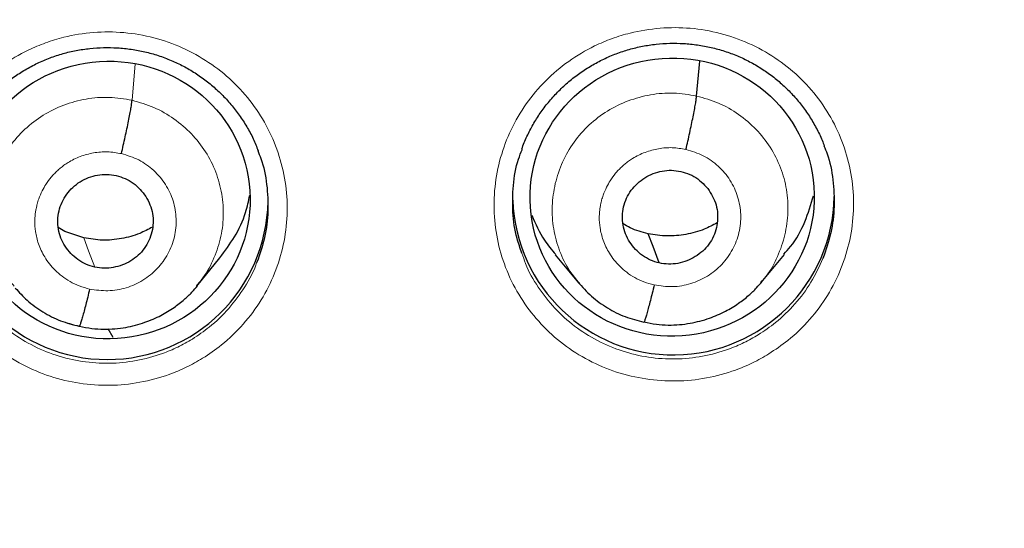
# Model space of a CAD drawing. Header units: millimetres. Extents: x 8 to 2230, y 12 to 2204.
# Tile 72 of 162: x 1082.95 to 1093.36, y 1874.97 to 1880.35. Entities that reach past the tile are written whole.
import ezdxf

# ---------------------------------------------------------------- set-up
doc = ezdxf.new("R2010")
doc.units = ezdxf.units.MM

msp = doc.modelspace()

# ---------------------------------------------------------------- linework, layer by layer
at = {"color": 7, "linetype": 'Continuous', "lineweight": 30}
for p, q in [((1090.109, 1879.543), (1090.142, 1879.911)), ((1083.43, 1878.111), (1083.36, 1878.154)), ((1083.628, 1878.043), (1083.43, 1878.111)), ((1084.823, 1877.533), (1085.068, 1877.831)), ((1088.614, 1877.862), (1088.86, 1877.567)), ((1090.792, 1877.57), (1091.037, 1877.867)), ((1090.795, 1877.583), (1090.788, 1877.574)), ((1083.582, 1877.107), (1083.578, 1877.105)), ((1083.941, 1876.99), (1083.888, 1877.079))]:
    msp.add_line(p, q, dxfattribs=at)
at = {"color": 252, "linetype": 'Continuous', "lineweight": 0}
for p, q in [((1084.14, 1879.499), (1084.174, 1879.884)), ((1083.578, 1877.105), (1083.471, 1877.141))]:
    msp.add_line(p, q, dxfattribs=at)
at = {"color": 252, "linetype": 'Continuous', "lineweight": 0, "flags": 128}
msp.add_lwpolyline([(1083.745, 1877.733), (1083.679, 1877.907), (1083.628, 1878.043)], dxfattribs=at)
at = {"color": 7, "linetype": 'Continuous', "lineweight": 30, "flags": 128}
msp.add_lwpolyline([(1089.714, 1877.777), (1089.649, 1877.95), (1089.597, 1878.087)], dxfattribs=at)
at = {"color": 252, "linetype": 'Continuous', "lineweight": 0}
msp.add_arc((1076.617, 1871.857), 25.451, 359.0232, 180.9095, dxfattribs=at)
at = {"color": 7, "linetype": 'Continuous', "lineweight": 30}
for centre, start, end in [((1089.863, 1878.505), 182.1507, 359.1506), ((1083.877, 1878.456), 180.8376, 359.1624)]:
    msp.add_arc(centre, 1.7, start, end, dxfattribs=at)
for centre, major_axis, ratio in [((1083.891, 1878.443), (1.494, 0.097), 0.981131), ((1089.85, 1878.474), (1.499, 0.108), 0.979023)]:
    msp.add_ellipse(centre, major_axis=major_axis, ratio=ratio, dxfattribs=at)
for points, knots in [([(1123.743, 1870.518), (1123.756, 1870.661), (1123.782, 1870.96), (1123.817, 1871.431), (1123.85, 1871.948), (1123.88, 1872.508), (1123.904, 1873.114), (1123.921, 1873.764), (1123.929, 1874.438), (1123.927, 1875.133), (1123.915, 1875.847), (1123.89, 1876.598), (1123.851, 1877.378), (1123.798, 1878.175), (1123.712, 1879.183), (1123.578, 1880.396), (1123.376, 1881.807), (1123.128, 1883.207), (1122.836, 1884.593), (1122.502, 1885.965), (1122.118, 1887.352), (1121.683, 1888.752), (1121.193, 1890.162), (1120.662, 1891.55), (1120.129, 1892.818), (1119.609, 1893.967), (1119.114, 1894.992), (1118.607, 1895.983), (1118.087, 1896.941), (1117.558, 1897.866), (1117.021, 1898.758), (1116.482, 1899.61), (1115.943, 1900.424), (1115.405, 1901.201), (1114.871, 1901.94), (1114.342, 1902.644), (1113.82, 1903.312), (1113.305, 1903.945), (1112.8, 1904.545), (1112.3, 1905.119), (1111.796, 1905.679), (1111.274, 1906.24), (1110.727, 1906.81), (1110.149, 1907.391), (1109.536, 1907.986), (1108.886, 1908.593), (1108.197, 1909.211), (1107.473, 1909.835), (1106.713, 1910.463), (1105.914, 1911.094), (1105.077, 1911.725), (1104.307, 1912.278), (1103.607, 1912.761), (1102.979, 1913.179), (1102.31, 1913.607), (1101.601, 1914.045), (1100.849, 1914.489), (1100.054, 1914.938), (1099.24, 1915.378), (1098.408, 1915.805), (1097.561, 1916.22), (1096.674, 1916.633), (1095.748, 1917.04), (1094.781, 1917.442), (1093.789, 1917.828), (1092.773, 1918.198), (1091.734, 1918.551), (1090.657, 1918.89), (1089.543, 1919.213), (1088.39, 1919.516), (1087.199, 1919.799), (1085.971, 1920.058), (1084.75, 1920.283), (1083.54, 1920.474), (1082.343, 1920.633), (1081.119, 1920.763), (1079.866, 1920.865), (1078.587, 1920.931), (1077.554, 1920.963), (1076.947, 1920.959), (1076.776, 1920.958)], [0, 0, 0, 0, 0.005494, 0.011571, 0.018232, 0.025477, 0.033308, 0.041725, 0.050729, 0.059499, 0.068765, 0.078526, 0.088784, 0.099248, 0.109693, 0.128299, 0.146842, 0.165323, 0.183741, 0.202094, 0.22038, 0.23985, 0.259237, 0.278535, 0.297739, 0.31276, 0.327599, 0.342038, 0.35607, 0.369968, 0.383443, 0.396496, 0.409128, 0.421342, 0.433138, 0.444517, 0.455459, 0.465991, 0.476113, 0.485829, 0.495456, 0.505282, 0.515477, 0.526042, 0.536979, 0.548521, 0.560452, 0.572772, 0.585484, 0.598589, 0.612092, 0.625996, 0.635216, 0.644931, 0.655143, 0.665856, 0.677074, 0.688802, 0.701041, 0.712712, 0.724817, 0.737359, 0.750338, 0.763757, 0.777618, 0.791262, 0.80531, 0.819761, 0.834616, 0.849872, 0.865529, 0.881585, 0.898037, 0.913147, 0.928574, 0.944316, 0.960371, 0.976739, 0.993419, 1, 1, 1, 1]), ([(1076.776, 1917.051), (1076.907, 1917.051), (1077.289, 1917.05), (1077.923, 1917.039), (1078.675, 1917.014), (1079.428, 1916.977), (1080.179, 1916.928), (1080.929, 1916.866), (1081.679, 1916.792), (1082.427, 1916.706), (1083.173, 1916.607), (1083.918, 1916.497), (1084.66, 1916.374), (1085.401, 1916.239), (1086.139, 1916.092), (1086.874, 1915.933), (1087.607, 1915.763), (1088.337, 1915.58), (1089.063, 1915.385), (1089.786, 1915.178), (1090.506, 1914.96), (1091.222, 1914.73), (1091.933, 1914.488), (1092.641, 1914.235), (1093.344, 1913.97), (1094.042, 1913.693), (1094.736, 1913.406), (1095.425, 1913.107), (1096.108, 1912.797), (1096.786, 1912.475), (1097.459, 1912.143), (1098.126, 1911.8), (1098.787, 1911.445), (1099.442, 1911.081), (1100.091, 1910.705), (1100.733, 1910.319), (1101.368, 1909.922), (1101.997, 1909.516), (1102.619, 1909.099), (1103.234, 1908.671), (1103.841, 1908.234), (1104.441, 1907.787), (1105.033, 1907.331), (1105.617, 1906.864), (1106.193, 1906.388), (1106.762, 1905.903), (1107.321, 1905.409), (1107.873, 1904.905), (1108.416, 1904.393), (1108.95, 1903.872), (1109.475, 1903.342), (1109.991, 1902.804), (1110.498, 1902.257), (1110.995, 1901.702), (1111.483, 1901.139), (1111.962, 1900.568), (1112.43, 1899.99), (1112.889, 1899.404), (1113.338, 1898.81), (1113.777, 1898.209), (1114.205, 1897.601), (1114.623, 1896.987), (1115.031, 1896.365), (1115.428, 1895.737), (1115.814, 1895.102), (1116.19, 1894.462), (1116.554, 1893.815), (1116.908, 1893.162), (1117.25, 1892.504), (1117.581, 1891.84), (1117.901, 1891.171), (1118.21, 1890.496), (1118.507, 1889.817), (1118.792, 1889.133), (1119.066, 1888.445), (1119.328, 1887.752), (1119.578, 1887.055), (1119.817, 1886.353), (1120.044, 1885.648), (1120.258, 1884.94), (1120.461, 1884.228), (1120.651, 1883.513), (1120.829, 1882.795), (1120.995, 1882.074), (1121.149, 1881.35), (1121.291, 1880.624), (1121.42, 1879.896), (1121.536, 1879.166), (1121.618, 1878.604), (1121.658, 1878.286), (1121.667, 1878.212)], [0, 0, 0, 0, 0.006029, 0.017545, 0.029061, 0.040577, 0.052093, 0.063608, 0.075124, 0.08664, 0.098156, 0.109672, 0.121188, 0.132704, 0.14422, 0.155736, 0.167252, 0.178768, 0.190284, 0.2018, 0.213316, 0.224832, 0.236348, 0.247864, 0.25938, 0.270897, 0.282413, 0.293929, 0.305445, 0.316962, 0.328478, 0.339995, 0.351511, 0.363028, 0.374544, 0.386061, 0.397578, 0.409094, 0.420611, 0.432128, 0.443645, 0.455162, 0.466679, 0.478196, 0.489713, 0.50123, 0.512747, 0.524265, 0.535782, 0.547299, 0.558817, 0.570334, 0.581852, 0.593369, 0.604887, 0.616405, 0.627923, 0.63944, 0.650958, 0.662476, 0.673994, 0.685512, 0.697031, 0.708549, 0.720067, 0.731585, 0.743104, 0.754622, 0.766141, 0.777659, 0.789178, 0.800696, 0.812215, 0.823734, 0.835253, 0.846772, 0.85829, 0.869809, 0.881328, 0.892847, 0.904366, 0.915885, 0.927405, 0.938924, 0.950443, 0.961962, 0.973481, 0.985001, 0.99652, 1, 1, 1, 1]), ([(1081.819, 1894.293), (1081.908, 1894.272), (1082.173, 1894.211), (1082.609, 1894.101), (1083.127, 1893.958), (1083.641, 1893.804), (1084.152, 1893.638), (1084.658, 1893.46), (1085.16, 1893.27), (1085.658, 1893.07), (1086.15, 1892.858), (1086.638, 1892.634), (1087.12, 1892.4), (1087.596, 1892.155), (1088.066, 1891.899), (1088.53, 1891.632), (1088.988, 1891.355), (1089.439, 1891.067), (1089.883, 1890.769), (1090.32, 1890.461), (1090.749, 1890.143), (1091.171, 1889.816), (1091.585, 1889.479), (1091.99, 1889.132), (1092.388, 1888.777), (1092.776, 1888.412), (1093.157, 1888.039), (1093.528, 1887.657), (1093.89, 1887.266), (1094.242, 1886.868), (1094.585, 1886.461), (1094.918, 1886.047), (1095.242, 1885.625), (1095.555, 1885.196), (1095.858, 1884.76), (1096.151, 1884.318), (1096.433, 1883.868), (1096.704, 1883.412), (1096.964, 1882.951), (1097.214, 1882.483), (1097.452, 1882.01), (1097.678, 1881.531), (1097.894, 1881.048), (1098.098, 1880.559), (1098.29, 1880.067), (1098.47, 1879.569), (1098.639, 1879.068), (1098.796, 1878.563), (1098.94, 1878.055), (1099.073, 1877.544), (1099.193, 1877.029), (1099.301, 1876.512), (1099.397, 1875.993), (1099.48, 1875.472), (1099.552, 1874.949), (1099.61, 1874.424), (1099.652, 1873.961), (1099.669, 1873.672), (1099.676, 1873.559)], [0, 0, 0, 0, 0.009312, 0.02743, 0.045547, 0.063665, 0.081784, 0.099902, 0.118021, 0.13614, 0.15426, 0.17238, 0.1905, 0.208621, 0.226742, 0.244864, 0.262986, 0.281109, 0.299232, 0.317356, 0.33548, 0.353605, 0.37173, 0.389856, 0.407983, 0.42611, 0.444238, 0.462367, 0.480496, 0.498625, 0.516756, 0.534887, 0.553018, 0.571151, 0.589284, 0.607417, 0.625551, 0.643686, 0.661821, 0.679957, 0.698094, 0.716231, 0.734368, 0.752506, 0.770645, 0.788784, 0.806924, 0.825064, 0.843204, 0.861345, 0.879486, 0.897628, 0.91577, 0.933912, 0.952054, 0.970197, 0.98834, 1, 1, 1, 1]), ([(1082.274, 1878.939), (1082.276, 1878.945), (1082.292, 1878.997), (1082.334, 1879.089), (1082.4, 1879.216), (1082.477, 1879.335), (1082.565, 1879.449), (1082.663, 1879.556), (1082.771, 1879.654), (1082.886, 1879.744), (1083.009, 1879.823), (1083.138, 1879.892), (1083.271, 1879.949), (1083.409, 1879.994), (1083.549, 1880.027), (1083.693, 1880.048), (1083.839, 1880.058), (1083.985, 1880.055), (1084.132, 1880.04), (1084.276, 1880.013), (1084.417, 1879.974), (1084.553, 1879.923), (1084.683, 1879.861), (1084.807, 1879.789), (1084.924, 1879.706), (1085.035, 1879.613), (1085.138, 1879.511), (1085.232, 1879.4), (1085.316, 1879.282), (1085.389, 1879.157), (1085.441, 1879.051), (1085.464, 1878.986), (1085.472, 1878.965)], [0, 0, 0, 0, 0.004701, 0.039579, 0.07408, 0.108657, 0.143509, 0.178589, 0.213823, 0.249125, 0.284371, 0.319477, 0.354378, 0.388991, 0.423478, 0.458251, 0.493272, 0.528466, 0.563743, 0.598988, 0.634112, 0.66906, 0.703733, 0.738133, 0.772786, 0.807774, 0.84301, 0.878378, 0.913732, 0.948921, 0.983835, 1, 1, 1, 1]), ([(1088.261, 1878.981), (1088.263, 1878.987), (1088.279, 1879.039), (1088.321, 1879.132), (1088.387, 1879.258), (1088.464, 1879.378), (1088.552, 1879.492), (1088.65, 1879.599), (1088.757, 1879.698), (1088.873, 1879.787), (1088.996, 1879.867), (1089.125, 1879.936), (1089.258, 1879.993), (1089.396, 1880.038), (1089.536, 1880.072), (1089.68, 1880.093), (1089.825, 1880.103), (1089.972, 1880.101), (1090.118, 1880.086), (1090.263, 1880.059), (1090.404, 1880.02), (1090.54, 1879.97), (1090.67, 1879.909), (1090.794, 1879.836), (1090.911, 1879.754), (1091.022, 1879.661), (1091.125, 1879.559), (1091.219, 1879.448), (1091.303, 1879.33), (1091.375, 1879.206), (1091.427, 1879.1), (1091.451, 1879.035), (1091.458, 1879.014)], [0, 0, 0, 0, 0.004974, 0.039845, 0.074338, 0.108908, 0.143753, 0.178825, 0.214052, 0.249348, 0.28459, 0.319692, 0.354592, 0.389204, 0.423691, 0.458465, 0.493487, 0.528681, 0.56396, 0.599206, 0.634332, 0.669282, 0.703957, 0.738359, 0.773013, 0.808004, 0.84324, 0.87861, 0.913964, 0.949151, 0.984064, 1, 1, 1, 1]), ([(1084.027, 1878.934), (1084.034, 1878.963), (1084.047, 1879.022), (1084.067, 1879.112), (1084.086, 1879.198), (1084.102, 1879.28), (1084.117, 1879.353), (1084.128, 1879.415), (1084.136, 1879.466), (1084.138, 1879.488), (1084.14, 1879.499)], [0, 0, 0, 0, 0.124467, 0.249316, 0.374517, 0.499779, 0.624946, 0.75013, 0.875205, 1, 1, 1, 1]), ([(1089.996, 1878.978), (1090.003, 1879.007), (1090.016, 1879.066), (1090.036, 1879.156), (1090.055, 1879.242), (1090.071, 1879.324), (1090.086, 1879.397), (1090.097, 1879.46), (1090.105, 1879.511), (1090.107, 1879.532), (1090.109, 1879.543)], [0, 0, 0, 0, 0.124273, 0.2490759, 0.374325, 0.4996794, 0.6249487, 0.7502145, 0.8753071, 1, 1, 1, 1]), ([(1085.468, 1878.966), (1085.479, 1878.939), (1085.528, 1878.825), (1085.569, 1878.609), (1085.583, 1878.327), (1085.55, 1878.048), (1085.49, 1877.873), (1085.46, 1877.787)], [0, 0, 0, 0, 0.07362, 0.307392, 0.541189, 0.774987, 1, 1, 1, 1]), ([(1088.262, 1877.882), (1088.243, 1877.933), (1088.192, 1878.073), (1088.16, 1878.316), (1088.165, 1878.598), (1088.202, 1878.823), (1088.251, 1878.946), (1088.266, 1878.981)], [0, 0, 0, 0, 0.146181, 0.397172, 0.648164, 0.899221, 1, 1, 1, 1]), ([(1091.454, 1879.015), (1091.466, 1878.988), (1091.515, 1878.874), (1091.555, 1878.658), (1091.57, 1878.376), (1091.537, 1878.094), (1091.475, 1877.915), (1091.444, 1877.826)], [0, 0, 0, 0, 0.0735, 0.305066, 0.536692, 0.768317, 1, 1, 1, 1]), ([(1089.714, 1877.777), (1089.682, 1877.786), (1089.619, 1877.804), (1089.534, 1877.855), (1089.46, 1877.919), (1089.399, 1877.997), (1089.355, 1878.084), (1089.328, 1878.178), (1089.321, 1878.275), (1089.334, 1878.371), (1089.366, 1878.464), (1089.415, 1878.549), (1089.481, 1878.621), (1089.56, 1878.681), (1089.649, 1878.725), (1089.744, 1878.752), (1089.844, 1878.762), (1089.909, 1878.751), (1089.941, 1878.745)], [0, 0, 0, 0, 0.062616, 0.125098, 0.187759, 0.250494, 0.313059, 0.375346, 0.437602, 0.499995, 0.562389, 0.624649, 0.686939, 0.749505, 0.81224, 0.8749, 0.937383, 1, 1, 1, 1]), ([(1083.745, 1877.733), (1083.713, 1877.742), (1083.65, 1877.761), (1083.565, 1877.812), (1083.491, 1877.876), (1083.43, 1877.954), (1083.385, 1878.04), (1083.358, 1878.134), (1083.352, 1878.232), (1083.364, 1878.329), (1083.396, 1878.421), (1083.446, 1878.506), (1083.512, 1878.579), (1083.59, 1878.64), (1083.679, 1878.684), (1083.775, 1878.709), (1083.874, 1878.718), (1083.94, 1878.707), (1083.972, 1878.701)], [0, 0, 0, 0, 0.062453, 0.124914, 0.187517, 0.250106, 0.312497, 0.374752, 0.437128, 0.499593, 0.562031, 0.624529, 0.68715, 0.749751, 0.81225, 0.874787, 0.937388, 1, 1, 1, 1]), ([(1083.972, 1878.701), (1084.004, 1878.692), (1084.068, 1878.675), (1084.153, 1878.623), (1084.227, 1878.558), (1084.287, 1878.481), (1084.332, 1878.394), (1084.359, 1878.3), (1084.365, 1878.203), (1084.352, 1878.106), (1084.321, 1878.014), (1084.272, 1877.929), (1084.206, 1877.856), (1084.127, 1877.797), (1084.038, 1877.753), (1083.942, 1877.727), (1083.843, 1877.717), (1083.778, 1877.728), (1083.745, 1877.733)], [0, 0, 0, 0, 0.062617, 0.125098, 0.187758, 0.250493, 0.313058, 0.375347, 0.437605, 0.499998, 0.562392, 0.624651, 0.686941, 0.749507, 0.812242, 0.874902, 0.937383, 1, 1, 1, 1]), ([(1089.941, 1878.745), (1089.973, 1878.736), (1090.037, 1878.719), (1090.122, 1878.668), (1090.196, 1878.603), (1090.256, 1878.525), (1090.301, 1878.438), (1090.328, 1878.345), (1090.334, 1878.247), (1090.321, 1878.151), (1090.29, 1878.058), (1090.241, 1877.974), (1090.175, 1877.901), (1090.096, 1877.842), (1090.007, 1877.797), (1089.911, 1877.77), (1089.812, 1877.761), (1089.747, 1877.771), (1089.714, 1877.777)], [0, 0, 0, 0, 0.062616, 0.125098, 0.187759, 0.250494, 0.313059, 0.375346, 0.437603, 0.499995, 0.56239, 0.624649, 0.686939, 0.749505, 0.81224, 0.8749, 0.937383, 1, 1, 1, 1]), ([(1085.067, 1877.832), (1085.121, 1877.904), (1085.232, 1878.052), (1085.339, 1878.279), (1085.371, 1878.433), (1085.384, 1878.494)], [0, 0, 0, 0, 0.3628003, 0.747539, 1, 1, 1, 1]), ([(1091.032, 1877.871), (1091.056, 1877.897), (1091.148, 1877.998), (1091.261, 1878.207), (1091.318, 1878.396), (1091.346, 1878.489)], [0, 0, 0, 0, 0.1504469, 0.5832249, 1, 1, 1, 1]), ([(1088.366, 1878.283), (1088.406, 1878.192), (1088.471, 1878.041), (1088.577, 1877.916), (1088.62, 1877.867)], [0, 0, 0, 0, 0.605696, 1, 1, 1, 1]), ([(1084.356, 1878.157), (1084.311, 1878.133), (1084.208, 1878.078), (1084.028, 1878.03), (1083.826, 1878.01), (1083.694, 1878.032), (1083.628, 1878.043)], [0, 0, 0, 0, 0.2016552, 0.4680847, 0.7337538, 1, 1, 1, 1]), ([(1089.597, 1878.087), (1089.532, 1878.103), (1089.437, 1878.127), (1089.355, 1878.178), (1089.33, 1878.194)], [0, 0, 0, 0, 0.691667, 1, 1, 1, 1]), ([(1090.325, 1878.202), (1090.28, 1878.178), (1090.177, 1878.122), (1089.997, 1878.075), (1089.796, 1878.054), (1089.663, 1878.076), (1089.597, 1878.087)], [0, 0, 0, 0, 0.201707, 0.468119, 0.733772, 1, 1, 1, 1]), ([(1082.905, 1877.512), (1082.945, 1877.468), (1083.032, 1877.372), (1083.195, 1877.255), (1083.381, 1877.159), (1083.516, 1877.125), (1083.583, 1877.108)], [0, 0, 0, 0, 0.222794, 0.483003, 0.741837, 1, 1, 1, 1]), ([(1083.583, 1877.109), (1083.627, 1877.1), (1083.711, 1877.083), (1083.837, 1877.075), (1083.957, 1877.079), (1084.104, 1877.099), (1084.269, 1877.142), (1084.44, 1877.216), (1084.578, 1877.299), (1084.687, 1877.384), (1084.769, 1877.462), (1084.813, 1877.514), (1084.833, 1877.536)], [0, 0, 0, 0, 0.09541, 0.186101, 0.272331, 0.354215, 0.504923, 0.63837, 0.754502, 0.853395, 0.935165, 1, 1, 1, 1]), ([(1088.852, 1877.577), (1088.899, 1877.525), (1088.993, 1877.421), (1089.164, 1877.298), (1089.35, 1877.202), (1089.485, 1877.168), (1089.552, 1877.152)], [0, 0, 0, 0, 0.251692, 0.502245, 0.751453, 1, 1, 1, 1]), ([(1089.552, 1877.153), (1089.596, 1877.144), (1089.68, 1877.127), (1089.806, 1877.119), (1089.926, 1877.123), (1090.073, 1877.143), (1090.238, 1877.186), (1090.408, 1877.26), (1090.547, 1877.344), (1090.656, 1877.429), (1090.738, 1877.508), (1090.782, 1877.559), (1090.801, 1877.581)], [0, 0, 0, 0, 0.095383, 0.186051, 0.272264, 0.354136, 0.504829, 0.638275, 0.754419, 0.853332, 0.93513, 1, 1, 1, 1]), ([(1089.66, 1877.545), (1089.653, 1877.516), (1089.639, 1877.458), (1089.62, 1877.38), (1089.601, 1877.31), (1089.585, 1877.25), (1089.571, 1877.202), (1089.559, 1877.168), (1089.555, 1877.158), (1089.553, 1877.154)], [0, 0, 0, 0, 0.146877, 0.292757, 0.438657, 0.584758, 0.730816, 0.876582, 1, 1, 1, 1]), ([(1083.691, 1877.501), (1083.684, 1877.472), (1083.67, 1877.415), (1083.651, 1877.336), (1083.632, 1877.266), (1083.616, 1877.206), (1083.602, 1877.159), (1083.59, 1877.125), (1083.586, 1877.115), (1083.584, 1877.11)], [0, 0, 0, 0, 0.146662, 0.292486, 0.438453, 0.584688, 0.730891, 0.876758, 1, 1, 1, 1])]:
    msp.add_open_spline(points, degree=3, knots=knots, dxfattribs=at)
at = {"color": 252, "linetype": 'Continuous', "lineweight": 0}
for points, knots in [([(1076.776, 1920.944), (1078.167, 1920.909), (1080.951, 1920.839), (1085.094, 1920.275), (1089.171, 1919.38), (1093.152, 1918.128), (1097.004, 1916.537), (1100.698, 1914.618), (1104.205, 1912.385), (1107.497, 1909.857), (1110.548, 1907.054), (1113.335, 1903.996), (1115.836, 1900.709), (1118.03, 1897.217), (1119.902, 1893.549), (1121.437, 1889.732), (1122.62, 1885.798), (1123.449, 1881.776), (1123.898, 1877.699), (1124.016, 1873.987), (1123.819, 1871.655), (1123.738, 1870.684)], [0, 0, 0, 0, 0.05344, 0.106879, 0.160319, 0.213759, 0.267199, 0.320638, 0.374078, 0.427518, 0.480957, 0.534397, 0.587837, 0.641277, 0.694716, 0.748156, 0.801596, 0.855035, 0.908475, 0.961915, 1, 1, 1, 1]), ([(1084.885, 1876.769), (1084.954, 1876.814), (1085.11, 1876.919), (1085.321, 1877.126), (1085.512, 1877.381), (1085.654, 1877.665), (1085.747, 1877.968), (1085.787, 1878.283), (1085.773, 1878.599), (1085.704, 1878.908), (1085.584, 1879.201), (1085.415, 1879.47), (1085.204, 1879.708), (1084.954, 1879.906), (1084.674, 1880.062), (1084.371, 1880.168), (1084.054, 1880.223), (1083.732, 1880.224), (1083.454, 1880.18), (1083.225, 1880.109), (1083.003, 1880.016), (1082.762, 1879.873), (1082.518, 1879.667), (1082.313, 1879.423), (1082.151, 1879.149), (1082.039, 1878.852), (1081.979, 1878.541), (1081.974, 1878.224), (1082.021, 1877.911), (1082.123, 1877.611), (1082.273, 1877.332), (1082.47, 1877.082), (1082.706, 1876.867), (1082.976, 1876.696), (1083.271, 1876.57), (1083.583, 1876.496), (1083.904, 1876.474), (1084.224, 1876.506), (1084.495, 1876.579), (1084.715, 1876.671), (1084.829, 1876.736), (1084.885, 1876.769)], [0, 0, 0, 0, 0.020689, 0.047539, 0.074388, 0.101238, 0.128087, 0.154935, 0.181783, 0.208628, 0.235473, 0.262316, 0.289158, 0.315999, 0.34284, 0.369681, 0.396523, 0.423367, 0.45021, 0.466975, 0.483741, 0.51059, 0.53744, 0.564289, 0.591139, 0.617988, 0.644837, 0.671684, 0.698531, 0.725375, 0.75222, 0.779061, 0.805903, 0.832744, 0.859585, 0.886427, 0.913269, 0.940114, 0.966958, 0.983479, 1, 1, 1, 1]), ([(1090.871, 1876.815), (1090.94, 1876.861), (1091.098, 1876.966), (1091.31, 1877.174), (1091.5, 1877.43), (1091.643, 1877.714), (1091.736, 1878.018), (1091.775, 1878.332), (1091.761, 1878.648), (1091.692, 1878.957), (1091.573, 1879.25), (1091.404, 1879.519), (1091.192, 1879.756), (1090.942, 1879.954), (1090.662, 1880.109), (1090.359, 1880.214), (1090.043, 1880.269), (1089.721, 1880.269), (1089.443, 1880.224), (1089.213, 1880.154), (1088.992, 1880.06), (1088.751, 1879.917), (1088.506, 1879.71), (1088.301, 1879.465), (1088.139, 1879.191), (1088.028, 1878.894), (1087.968, 1878.583), (1087.962, 1878.266), (1088.01, 1877.953), (1088.111, 1877.654), (1088.262, 1877.374), (1088.459, 1877.125), (1088.694, 1876.911), (1088.964, 1876.74), (1089.259, 1876.615), (1089.572, 1876.542), (1089.893, 1876.52), (1090.213, 1876.552), (1090.483, 1876.626), (1090.702, 1876.717), (1090.815, 1876.782), (1090.871, 1876.815)], [0, 0, 0, 0, 0.020951, 0.047806, 0.074662, 0.101514, 0.128366, 0.155213, 0.182059, 0.208899, 0.235739, 0.262574, 0.28941, 0.316246, 0.343081, 0.369922, 0.396762, 0.423608, 0.450455, 0.467227, 0.484, 0.510854, 0.537707, 0.564561, 0.591415, 0.618266, 0.645116, 0.671961, 0.698805, 0.725643, 0.752481, 0.779316, 0.806151, 0.832988, 0.859825, 0.886667, 0.913509, 0.940358, 0.967206, 0.983603, 1, 1, 1, 1]), ([(1082.894, 1877.533), (1082.862, 1877.571), (1082.778, 1877.671), (1082.687, 1877.864), (1082.622, 1878.096), (1082.606, 1878.337), (1082.637, 1878.576), (1082.717, 1878.805), (1082.841, 1879.014), (1083.002, 1879.197), (1083.195, 1879.346), (1083.415, 1879.455), (1083.652, 1879.518), (1083.898, 1879.539), (1084.059, 1879.512), (1084.14, 1879.499)], [0, 0, 0, 0, 0.049296, 0.12843, 0.207646, 0.286845, 0.365893, 0.444971, 0.524288, 0.603681, 0.682916, 0.762039, 0.841294, 0.920638, 1, 1, 1, 1]), ([(1084.14, 1879.499), (1084.218, 1879.476), (1084.375, 1879.431), (1084.587, 1879.307), (1084.772, 1879.148), (1084.923, 1878.958), (1085.032, 1878.741), (1085.095, 1878.508), (1085.112, 1878.268), (1085.081, 1878.028), (1084.999, 1877.801), (1084.909, 1877.635), (1084.838, 1877.557), (1084.821, 1877.539)], [0, 0, 0, 0, 0.097139, 0.194349, 0.291571, 0.388591, 0.485466, 0.58244, 0.679395, 0.776164, 0.872969, 0.970068, 1, 1, 1, 1]), ([(1088.87, 1877.564), (1088.835, 1877.605), (1088.747, 1877.708), (1088.654, 1877.904), (1088.589, 1878.137), (1088.575, 1878.379), (1088.607, 1878.618), (1088.685, 1878.848), (1088.806, 1879.06), (1088.967, 1879.243), (1089.162, 1879.391), (1089.383, 1879.499), (1089.62, 1879.563), (1089.867, 1879.584), (1090.028, 1879.557), (1090.109, 1879.543)], [0, 0, 0, 0, 0.0530991, 0.132024, 0.2108813, 0.2896964, 0.3686165, 0.4475377, 0.5263547, 0.6052126, 0.6841375, 0.7630722, 0.8420352, 0.9209646, 1, 1, 1, 1]), ([(1090.109, 1879.543), (1090.187, 1879.521), (1090.345, 1879.477), (1090.557, 1879.354), (1090.743, 1879.196), (1090.893, 1879.005), (1091.003, 1878.788), (1091.066, 1878.555), (1091.081, 1878.313), (1091.049, 1878.073), (1090.969, 1877.845), (1090.883, 1877.678), (1090.812, 1877.601), (1090.795, 1877.583)], [0, 0, 0, 0, 0.097262, 0.194395, 0.291569, 0.388708, 0.485834, 0.582878, 0.679869, 0.77699, 0.874112, 0.971106, 1, 1, 1, 1]), ([(1089.66, 1877.545), (1089.623, 1877.554), (1089.552, 1877.573), (1089.455, 1877.62), (1089.369, 1877.676), (1089.275, 1877.759), (1089.185, 1877.871), (1089.118, 1878.012), (1089.086, 1878.142), (1089.078, 1878.241), (1089.081, 1878.309), (1089.086, 1878.352), (1089.092, 1878.39), (1089.098, 1878.419), (1089.107, 1878.453), (1089.124, 1878.506), (1089.154, 1878.575), (1089.197, 1878.653), (1089.24, 1878.713), (1089.281, 1878.759), (1089.313, 1878.791), (1089.348, 1878.823), (1089.388, 1878.854), (1089.458, 1878.901), (1089.562, 1878.952), (1089.705, 1878.99), (1089.852, 1879.003), (1089.948, 1878.986), (1089.996, 1878.978)], [0, 0, 0, 0, 0.04839, 0.09436, 0.138068, 0.179541, 0.255571, 0.322568, 0.380552, 0.429447, 0.450509, 0.469318, 0.485878, 0.500185, 0.507824, 0.531966, 0.571331, 0.60602, 0.647393, 0.665808, 0.685277, 0.705801, 0.727387, 0.750048, 0.813106, 0.875771, 0.938004, 1, 1, 1, 1]), ([(1089.996, 1878.978), (1090.058, 1878.959), (1090.183, 1878.921), (1090.343, 1878.806), (1090.469, 1878.658), (1090.55, 1878.481), (1090.583, 1878.29), (1090.564, 1878.097), (1090.495, 1877.915), (1090.38, 1877.756), (1090.228, 1877.632), (1090.049, 1877.552), (1089.854, 1877.516), (1089.724, 1877.535), (1089.66, 1877.545)], [0, 0, 0, 0, 0.083333, 0.166663, 0.249998, 0.333333, 0.416664, 0.499995, 0.58333, 0.66666, 0.749994, 0.833328, 0.916663, 1, 1, 1, 1]), ([(1083.691, 1877.501), (1083.654, 1877.511), (1083.582, 1877.53), (1083.484, 1877.578), (1083.399, 1877.635), (1083.304, 1877.718), (1083.214, 1877.831), (1083.148, 1877.973), (1083.116, 1878.103), (1083.109, 1878.201), (1083.113, 1878.269), (1083.117, 1878.311), (1083.124, 1878.348), (1083.13, 1878.377), (1083.139, 1878.413), (1083.156, 1878.466), (1083.186, 1878.537), (1083.231, 1878.614), (1083.274, 1878.673), (1083.314, 1878.718), (1083.345, 1878.75), (1083.381, 1878.781), (1083.42, 1878.812), (1083.488, 1878.857), (1083.59, 1878.907), (1083.731, 1878.946), (1083.88, 1878.959), (1083.978, 1878.942), (1084.027, 1878.934)], [0, 0, 0, 0, 0.048773, 0.095073, 0.139062, 0.180765, 0.257099, 0.324197, 0.382076, 0.430662, 0.451494, 0.470023, 0.48625, 0.500172, 0.508715, 0.533731, 0.57339, 0.607951, 0.648938, 0.667126, 0.686327, 0.706543, 0.727781, 0.750052, 0.811354, 0.873432, 0.936248, 1, 1, 1, 1]), ([(1084.027, 1878.934), (1084.089, 1878.915), (1084.214, 1878.877), (1084.374, 1878.761), (1084.5, 1878.613), (1084.581, 1878.436), (1084.614, 1878.245), (1084.595, 1878.052), (1084.526, 1877.87), (1084.411, 1877.712), (1084.259, 1877.588), (1084.08, 1877.508), (1083.885, 1877.473), (1083.755, 1877.492), (1083.691, 1877.501)], [0, 0, 0, 0, 0.083337, 0.166671, 0.250005, 0.333339, 0.416672, 0.500004, 0.583333, 0.666667, 0.750001, 0.833337, 0.916667, 1, 1, 1, 1]), ([(1084.777, 1876.972), (1084.726, 1876.943), (1084.624, 1876.884), (1084.428, 1876.803), (1084.186, 1876.737), (1083.899, 1876.708), (1083.612, 1876.728), (1083.333, 1876.794), (1083.069, 1876.906), (1082.828, 1877.06), (1082.616, 1877.252), (1082.442, 1877.476), (1082.327, 1877.675), (1082.287, 1877.803), (1082.275, 1877.841)], [0, 0, 0, 0, 0.057782, 0.115564, 0.209454, 0.303344, 0.397221, 0.491097, 0.584972, 0.678846, 0.772723, 0.8666, 0.960485, 1, 1, 1, 1]), ([(1090.761, 1877.018), (1090.711, 1876.989), (1090.61, 1876.931), (1090.414, 1876.849), (1090.172, 1876.783), (1089.886, 1876.754), (1089.599, 1876.773), (1089.319, 1876.839), (1089.056, 1876.95), (1088.814, 1877.103), (1088.603, 1877.295), (1088.429, 1877.518), (1088.314, 1877.717), (1088.274, 1877.845), (1088.262, 1877.882)], [0, 0, 0, 0, 0.057422, 0.114843, 0.208871, 0.302898, 0.396893, 0.490888, 0.584866, 0.678844, 0.772815, 0.866787, 0.960768, 1, 1, 1, 1]), ([(1091.444, 1877.826), (1091.405, 1877.74), (1091.326, 1877.568), (1091.153, 1877.34), (1090.964, 1877.154), (1090.823, 1877.059), (1090.761, 1877.018)], [0, 0, 0, 0, 0.264515, 0.529064, 0.793614, 1, 1, 1, 1]), ([(1085.46, 1877.787), (1085.459, 1877.784), (1085.431, 1877.691), (1085.334, 1877.521), (1085.168, 1877.292), (1084.978, 1877.107), (1084.838, 1877.013), (1084.777, 1876.972)], [0, 0, 0, 0, 0.009884, 0.272474, 0.535064, 0.797654, 1, 1, 1, 1])]:
    msp.add_open_spline(points, degree=3, knots=knots, dxfattribs=at)

doc.saveas('drawing.dxf')
